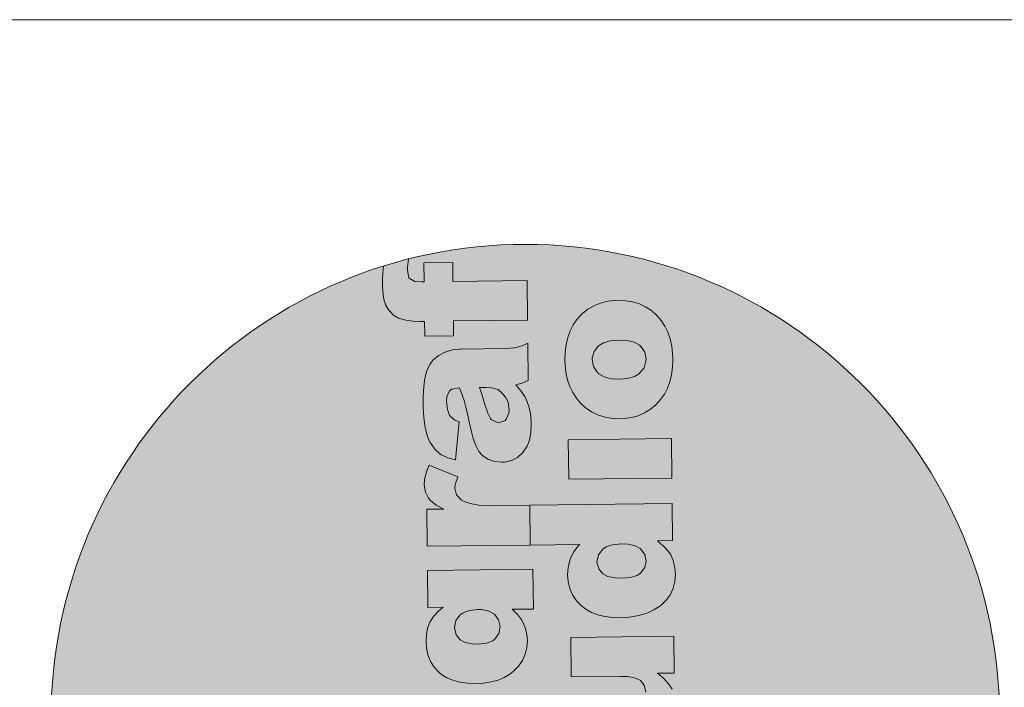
# Model space of a CAD drawing. Header units: millimetres. Extents: x -115268 to 140687, y -37779 to 24471.
# Tile 16 of 256: x -19152 to -17398, y -26716 to -25528. Entities that reach past the tile are written whole.
import ezdxf

# ---------------------------------------------------------------- set-up
doc = ezdxf.new("R2010")
doc.units = ezdxf.units.MM
doc.layers.get('0').update_dxf_attribs({"lineweight": 9})

msp = doc.modelspace()

# ---------------------------------------------------------------- hatches: boundary and pattern name
at = {"true_color": 0x000000}
h = msp.add_hatch(color=18, dxfattribs=at)
h.dxf.hatch_style = 1
h.paths.add_polyline_path([(-19096.47792, -26773.01652, 1), (-17406.27734, -26773.01652, 1)])
at = {"true_color": 0xffffff}
h = msp.add_hatch(color=7, dxfattribs=at)
h.dxf.hatch_style = 1
h.paths.add_polyline_path([(-18351.58541, -27372.84613), (-18353.45911, -27372.86895), (-18365.875, -27374.55341), (-18378.94526, -27378.46054), (-18379.45419, -27378.6371), (-18391.64373, -27384.91857), (-18400.74647, -27392.86606), (-18406.2763, -27400.42932), (-18411.75841, -27411.91031), (-18415.17574, -27425.06978), (-18416.5926, -27434.62728), (-18417.46733, -27446.73361), (-18417.98065, -27460.53915), (-18417.96429, -27475.8715), (-18417.65704, -27487.11163), (-18416.47529, -27500.21508), (-18414.62257, -27512.45855), (-18414.25285, -27514.83911), (-18410.68017, -27528.42453), (-18405.95247, -27538.92938), (-18405.25453, -27540.28377), (-18397.28422, -27551.26021), (-18388.32716, -27559.32849), (-18385.23621, -27561.33518), (-18374.10211, -27566.31043), (-18360.25716, -27570.06014), (-18354.09277, -27502.69223), (-18361.62698, -27499.54711), (-18370.80366, -27491.6467), (-18374.80281, -27480.79743), (-18376.3439, -27466.1651), (-18375.76835, -27457.46965), (-18371.29166, -27447.36379), (-18366.90025, -27444.2438), (-18353.20005, -27441.67394), (-18348.37531, -27454.58062), (-18344.65304, -27466.4606), (-18344.65096, -27466.63094), (-18342.51358, -27474.27118), (-18339.99403, -27485.314), (-18336.58131, -27499.75318), (-18332.78436, -27517.76527), (-18329.20338, -27532.03204), (-18324.2763, -27544.91951), (-18318.699, -27555.24365), (-18312.13287, -27562.82996), (-18302.68554, -27569.18865), (-18291.05081, -27573.30599), (-18277.57556, -27574.67514), (-18272.81029, -27574.27638), (-18260.74753, -27571.57405), (-18249.91446, -27565.82019), (-18240.31108, -27557.01479), (-18239.13532, -27555.63758), (-18233.11731, -27546.1944), (-18228.82547, -27534.89827), (-18226.25775, -27521.91951), (-18225.58654, -27507.08988), (-18225.82949, -27501.13018), (-18227.18572, -27487.68813), (-18229.89427, -27475.11435), (-18233.78066, -27463.74745), (-18236.92139, -27457.65268), (-18243.86554, -27447.00447), (-18253.19232, -27436.55564), (-18241.63849, -27434.02986), (-18230.80127, -27428.61667), (-18231.60407, -27362.6965), (-18239.05738, -27366.1945), (-18250.25602, -27369.90848), (-18256.20535, -27371.0031), (-18270.5053, -27371.8587)])
h.paths.add_polyline_path([(-18296.57208, -27441.6837), (-18285.28839, -27444.95351), (-18279.44717, -27448.97105), (-18270.97415, -27459.25993), (-18266.94439, -27468.41038), (-18265.08544, -27481.16486), (-18265.52177, -27487.30319), (-18270.1605, -27498.09247), (-18272.01138, -27499.98899), (-18283.54447, -27504.21812), (-18285.59058, -27504.07268), (-18296.73298, -27498.41608), (-18298.11641, -27496.72931), (-18303.17441, -27487.0803), (-18308.30501, -27471.46951), (-18309.73408, -27466.03534), (-18313.63499, -27453.47609), (-18317.70209, -27441.25958), (-18306.45989, -27441.12267)], flags=16)
h.paths.add_polyline_path([(-18291.10334, -27253.66452), (-18300.84821, -27258.42667), (-18315.47639, -27260.30843), (-18416.48585, -27261.53857), (-18415.62496, -27332.22816), (-18298.77422, -27330.8051), (-18290.94082, -27330.53934), (-18276.82365, -27328.6638), (-18264.42851, -27325.27597), (-18253.92781, -27320.2076), (-18245.4919, -27313.46076), (-18238.10082, -27304.85267), (-18232.78074, -27294.0551), (-18229.52338, -27281.74939), (-18228.50112, -27267.76729), (-18229.51254, -27254.66176), (-18232.22109, -27242.08798), (-18236.76984, -27231.10587), (-18243.55226, -27220.93078), (-18252.35766, -27211.3274), (-18263.20502, -27201.91925), (-18233.56649, -27201.5583), (-18234.36722, -27135.80847), (-18417.98982, -27138.04471), (-18417.13308, -27208.39362), (-18328.72851, -27207.31699), (-18315.43397, -27207.83653), (-18302.79589, -27210.40841), (-18293.88239, -27214.89962), (-18286.79488, -27223.33138), (-18283.92014, -27235.56241), (-18284.8488, -27243.23999)])
h.paths.add_polyline_path([(-18420.01447, -26971.79642), (-18419.54357, -27010.46277), (-18489.38148, -27011.31329), (-18452.41135, -27081.39276), (-18418.68475, -27080.98203), (-18418.36944, -27106.87315), (-18366.75752, -27106.2446), (-18367.07284, -27080.35347), (-18302.51536, -27079.56726), (-18294.33921, -27079.46769), (-18279.53239, -27078.26519), (-18267.4634, -27076.07387), (-18258.13017, -27073.06406), (-18255.92824, -27072.01508), (-18245.45659, -27064.562), (-18237.91385, -27054.4188), (-18237.5794, -27053.90364), (-18234.12265, -27043.98057), (-18232.06179, -27031.34871), (-18231.57129, -27015.66947), (-18232.02605, -27006.30512), (-18233.20366, -26993.54234), (-18235.06675, -26980.44718), (-18237.95601, -26967.0238), (-18286.43964, -26972.72511), (-18283.41531, -26983.2507), (-18281.52103, -26995.98198), (-18287.38952, -27006.63864), (-18289.08459, -27007.34073), (-18303.0335, -27009.04386), (-18367.93165, -27009.83422), (-18368.40255, -26971.16786)])
h.paths.add_polyline_path([(-18394.84476, -26758.3675), (-18397.03424, -26760.4385), (-18404.76599, -26769.05074), (-18411.46327, -26778.67256), (-18416.78542, -26789.29979), (-18420.73036, -26801.10279), (-18423.64291, -26813.74502), (-18425.35065, -26827.39475), (-18425.68326, -26842.0499), (-18425.4175, -26849.88329), (-18424.05712, -26863.66602), (-18421.17615, -26876.40805), (-18417.28354, -26888.28596), (-18412.03861, -26899.29559), (-18405.44344, -26909.26661), (-18396.86703, -26919.12191), (-18387.50649, -26927.27686), (-18377.20333, -26933.96585), (-18366.06509, -26939.28177), (-18354.09383, -26943.0543), (-18341.46197, -26945.11516), (-18327.99503, -26945.80296), (-18320.1637, -26945.36687), (-18307.40922, -26943.50792), (-18295.35268, -26940.29458), (-18284.16856, -26935.38825), (-18273.68654, -26928.78685), (-18264.07279, -26920.83314), (-18255.32939, -26911.35677), (-18248.80037, -26901.90737), (-18243.13755, -26891.27598), (-18239.0202, -26879.64125), (-18235.93524, -26867.16728), (-18234.22335, -26853.85822), (-18233.71625, -26839.54167), (-18234.17102, -26830.17732), (-18235.70174, -26816.39667), (-18238.41444, -26803.48222), (-18242.47739, -26791.60639), (-18247.72024, -26780.7671), (-18254.14301, -26770.96434), (-18261.91809, -26762.02986), (-18262.43532, -26761.52508), (-18271.90547, -26753.29269), (-18282.2107, -26746.43336), (-18293.34687, -26741.28778), (-18305.14572, -26737.68351), (-18317.94999, -26735.45439), (-18331.58519, -26734.93899), (-18337.03596, -26735.00538), (-18350.30352, -26736.70021), (-18362.70281, -26739.74736), (-18374.23175, -26744.31717), (-18384.88826, -26750.57997)])
h.paths.add_polyline_path([(-18374.95437, -26852.84632), (-18377.32018, -26840.43874), (-18377.35337, -26837.71336), (-18374.08978, -26825.91866), (-18366.03395, -26815.93958), (-18357.24284, -26810.38094), (-18345.36079, -26806.829), (-18330.00701, -26805.58209), (-18314.52783, -26806.62387), (-18302.39453, -26809.71297), (-18293.3024, -26814.88346), (-18290.72039, -26817.06671), (-18283.78039, -26827.37425), (-18281.41458, -26839.78184), (-18281.37517, -26843.01823), (-18284.80702, -26854.98534), (-18292.86493, -26864.79409), (-18301.99463, -26870.5272), (-18314.0491, -26873.91088), (-18329.02418, -26875.28579), (-18343.68763, -26874.27183), (-18355.82092, -26871.18273), (-18365.25788, -26865.67572), (-18368.01438, -26863.15387)], flags=16)
h.paths.add_polyline_path([(-18425.65693, -26508.48151), (-18424.85412, -26574.40168), (-18397.77064, -26574.07185), (-18406.03415, -26580.98695), (-18414.94788, -26590.4654), (-18421.47276, -26600.25547), (-18424.94195, -26609.15653), (-18427.51797, -26621.45393), (-18428.1954, -26635.77256), (-18427.55578, -26646.32719), (-18424.84722, -26658.90097), (-18420.27742, -26670.4299), (-18413.68017, -26680.57126), (-18405.04926, -26689.83604), (-18400.74728, -26693.36124), (-18391.3041, -26699.37925), (-18380.34449, -26704.01591), (-18368.03879, -26707.27328), (-18354.38491, -26709.32169), (-18339.55735, -26709.82256), (-18325.7684, -26708.97319), (-18312.33465, -26706.93561), (-18300.10984, -26703.54986), (-18289.09191, -26698.98627), (-18279.28501, -26692.90418), (-18272.70413, -26687.71319), (-18263.61591, -26678.57334), (-18256.58417, -26668.43637), (-18251.60477, -26657.64295), (-18248.68393, -26645.68206), (-18247.81542, -26633.06473), (-18248.79779, -26622.34391), (-18251.84494, -26609.94462), (-18256.9299, -26598.08123), (-18257.62577, -26596.89717), (-18264.7278, -26587.27305), (-18275.0683, -26577.51801), (-18236.91296, -26577.05334), (-18237.77592, -26506.19341)])
h.paths.add_polyline_path([(-18374.85914, -26622.85697), (-18377.64319, -26610.09804), (-18374.99582, -26597.64511), (-18367.28274, -26587.49984), (-18362.04795, -26583.68814), (-18350.85554, -26579.46315), (-18336.56595, -26577.75587), (-18329.067, -26578.00527), (-18316.25651, -26580.74541), (-18306.64922, -26586.25034), (-18299.0341, -26596.03857), (-18296.3297, -26608.27167), (-18298.56297, -26620.73527), (-18305.59678, -26630.7019), (-18309.48133, -26633.475), (-18320.50133, -26637.86825), (-18334.96125, -26639.5776), (-18345.52833, -26639.19521), (-18358.33675, -26636.62541), (-18367.59507, -26631.79767)], flags=16)
h.paths.add_polyline_path([(-18304.91148, -26393.20945), (-18318.88321, -26393.03888), (-18334.05767, -26392.03115), (-18346.85986, -26389.97236), (-18357.2898, -26386.86251), (-18365.34332, -26383.04227), (-18365.5178, -26382.70368), (-18373.97423, -26373.7775), (-18377.01723, -26361.71888), (-18376.24023, -26355.5764), (-18371.97744, -26341.89555), (-18422.49219, -26320.70446), (-18426.96888, -26330.81031), (-18430.56485, -26343.29051), (-18431.61614, -26354.8879), (-18431.60577, -26355.73958), (-18429.57234, -26368.83266), (-18424.15915, -26379.66988), (-18420.01299, -26384.38951), (-18410.21047, -26391.93641), (-18396.83503, -26399.09906), (-18426.98457, -26399.46624), (-18426.18176, -26465.38641), (-18242.55916, -26463.15017), (-18243.42005, -26392.46058)])
h.paths.add_polyline_path([(-18366.91341, -26114.23075), (-18368.78711, -26114.25357), (-18381.20507, -26115.76769), (-18394.27533, -26119.67483), (-18394.78427, -26119.85138), (-18406.97381, -26126.13285), (-18416.07654, -26134.08035), (-18421.6043, -26141.81394), (-18427.08848, -26153.12459), (-18430.50581, -26166.28406), (-18431.92267, -26175.84156), (-18432.79533, -26188.11823), (-18433.31072, -26201.75344), (-18433.29436, -26217.08578), (-18432.98711, -26228.32591), (-18431.80536, -26241.42936), (-18429.95264, -26253.67283), (-18429.58085, -26256.22373), (-18426.00817, -26269.80915), (-18421.28047, -26280.314), (-18420.5846, -26281.49805), (-18412.61429, -26292.47449), (-18403.65516, -26300.7131), (-18400.56628, -26302.54946), (-18389.43011, -26307.69505), (-18375.58723, -26311.27442), (-18369.42076, -26244.07684), (-18376.95705, -26240.76139), (-18386.13041, -26233.03997), (-18390.13288, -26222.01171), (-18391.6719, -26207.54972), (-18391.09842, -26198.68393), (-18386.62173, -26188.57807), (-18382.23033, -26185.45808), (-18368.46978, -26183.04965), (-18363.70538, -26195.7949), (-18359.98104, -26207.84522), (-18359.97896, -26208.01556), (-18357.84365, -26215.48546), (-18355.3241, -26226.52828), (-18351.90931, -26241.1378), (-18348.11443, -26258.97955), (-18344.53345, -26273.24632), (-18339.60638, -26286.1338), (-18334.02907, -26296.45793), (-18327.46294, -26304.04424), (-18318.01561, -26310.40293), (-18306.3788, -26314.69061), (-18292.90564, -26315.88942), (-18288.13829, -26315.661), (-18276.0776, -26312.78834), (-18265.24453, -26307.03447), (-18255.64115, -26298.22907), (-18254.4654, -26296.85186), (-18248.44738, -26287.40868), (-18244.15347, -26276.28288), (-18241.58782, -26263.13379), (-18240.91662, -26248.30416), (-18241.15956, -26242.34446), (-18242.51579, -26228.90241), (-18245.22227, -26216.49897), (-18249.10866, -26205.13207), (-18252.25147, -26198.86697), (-18259.19354, -26188.38909), (-18268.52239, -26177.76992), (-18256.96856, -26175.24415), (-18246.12927, -26170.00129), (-18246.93415, -26103.91078), (-18254.38746, -26107.40879), (-18265.58609, -26111.12276), (-18271.53542, -26112.21739), (-18285.8333, -26113.24332)])
h.paths.add_polyline_path([(-18333.03009, -26182.6442), (-18321.78789, -26182.50729), (-18311.90008, -26183.06832), (-18300.61639, -26186.33813), (-18294.77724, -26190.18534), (-18286.30422, -26200.47421), (-18282.27446, -26209.62466), (-18280.41552, -26222.37914), (-18280.84977, -26228.68781), (-18285.49058, -26239.30675), (-18287.34146, -26241.20327), (-18298.87454, -26245.4324), (-18300.92065, -26245.28696), (-18312.06305, -26239.63036), (-18313.44441, -26238.11393), (-18318.50448, -26228.29458), (-18323.63508, -26212.68379), (-18325.06416, -26207.24962), (-18328.96506, -26194.69037)], flags=16)
h.paths.add_polyline_path([(-18432.32624, -25960.85011), (-18431.91757, -25994.40637), (-18436.34632, -25994.46031), (-18448.1099, -25993.75176), (-18458.81191, -25987.75691), (-18461.63262, -25974.49522), (-18461.3687, -25968.18863), (-18459.83752, -25954.02996, 0.0136846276), (-18504.33026, -25966.66085), (-18505.36343, -25978.77575), (-18505.90164, -25990.53726), (-18506.11992, -26000.59125), (-18505.46578, -26012.33824), (-18503.60268, -26025.43339), (-18500.41216, -26035.61623), (-18494.84315, -26045.25902), (-18486.3888, -26054.01487), (-18477.29459, -26059.35569), (-18464.13305, -26062.94336), (-18451.84809, -26064.49736), (-18439.40524, -26065.02727), (-18431.05876, -26064.92562), (-18430.73722, -26091.32776), (-18379.1253, -26090.69921), (-18379.44684, -26064.29707), (-18247.43616, -26062.68938), (-18248.29498, -25992.17013), (-18380.30566, -25993.77782), (-18380.71432, -25960.22155)])
h.paths.add_polyline_path([(-18159.88119, -26061.79346), (-18166.40814, -26071.4132), (-18171.73029, -26082.04044), (-18175.84764, -26093.67517), (-18178.76019, -26106.3174), (-18180.2976, -26119.96505), (-18180.80054, -26134.62228), (-18180.53478, -26142.45568), (-18179.00406, -26156.23633), (-18176.29136, -26169.15077), (-18172.22841, -26181.02661), (-18166.98556, -26191.8659), (-18160.39038, -26201.83692), (-18151.88204, -26211.79774), (-18142.45344, -26219.84717), (-18132.1482, -26226.70649), (-18121.00996, -26232.02242), (-18109.21111, -26235.62668), (-18096.40684, -26237.85581), (-18082.94197, -26238.37327), (-18075.10857, -26238.10751), (-18062.35409, -26236.24857), (-18050.29962, -26232.86489), (-18039.11551, -26227.95856), (-18028.63141, -26221.5275), (-18019.18799, -26213.57586), (-18010.44667, -26203.92915), (-18003.74731, -26194.47767), (-17998.25483, -26183.84836), (-17993.96507, -26172.38189), (-17990.88011, -26159.90792), (-17989.17029, -26146.42853), (-17988.83353, -26132.11405), (-17989.11589, -26122.91796), (-17990.64661, -26109.13731), (-17993.52965, -26096.22494), (-17997.5926, -26084.34911), (-18002.66511, -26073.50774), (-18009.26029, -26063.53672), (-18016.86296, -26054.77051), (-18017.38019, -26054.26572), (-18026.85241, -26045.863), (-18037.15557, -26039.17401), (-18048.29174, -26034.02842), (-18060.263, -26030.25589), (-18073.06519, -26028.1971), (-18086.53214, -26027.5093), (-18091.98083, -26027.74602), (-18105.25047, -26029.27052), (-18117.64976, -26032.31767), (-18129.17662, -26037.05781), (-18139.83313, -26043.32061), (-18149.7917, -26050.9378), (-18152.14944, -26053.18122)])
h.paths.add_polyline_path([(-18132.43746, -26133.01112), (-18132.29824, -26130.454), (-18129.03672, -26118.48897), (-18120.98089, -26108.50988), (-18112.35805, -26103.12366), (-18100.30565, -26099.56965), (-18085.08032, -26098.15782), (-18069.47477, -26099.19418), (-18057.34148, -26102.28328), (-18048.24934, -26107.45376), (-18045.66525, -26109.80736), (-18038.72733, -26119.94456), (-18036.36153, -26132.35215), (-18036.49038, -26135.76095), (-18039.75397, -26147.55565), (-18047.81187, -26157.36439), (-18047.80979, -26157.53473), (-18057.11191, -26163.09959), (-18069.16431, -26166.6536), (-18083.97112, -26167.85609), (-18098.6325, -26167.01248), (-18110.76787, -26163.75303), (-18120.20482, -26158.24603), (-18123.13166, -26155.72625), (-18129.90132, -26145.41663)], flags=16)
h.paths.add_polyline_path([(-18174.82242, -26275.77926), (-18173.96568, -26346.12818), (-17990.34308, -26343.89194), (-17991.19983, -26273.54302)])
h.paths.add_polyline_path([(-18243.42005, -26392.46058), (-18242.55916, -26463.15017), (-18154.32493, -26462.07561), (-18157.01712, -26464.83419), (-18165.07087, -26474.98361), (-18170.89573, -26486.29841), (-18172.3769, -26490.57549), (-18175.29359, -26502.87705), (-18176.15173, -26516.34607), (-18175.15069, -26528.59991), (-18172.10561, -26540.82887), (-18167.19928, -26552.01298), (-18160.25929, -26562.32052), (-18151.2877, -26571.58115), (-18143.54996, -26577.44957), (-18133.42958, -26583.11862), (-18122.30379, -26587.41253), (-18109.82982, -26590.49748), (-18096.00975, -26592.20315), (-18081.01186, -26592.70195), (-18071.30683, -26592.24303), (-18057.86893, -26590.54613), (-18045.29723, -26587.66724), (-18033.4214, -26583.60429), (-18022.24143, -26578.35729), (-18011.92766, -26571.9283), (-18008.72032, -26569.50418), (-17999.79621, -26560.87741), (-17992.76033, -26551.08111), (-17987.783, -26540.11735), (-17985.03664, -26527.81787), (-17984.1785, -26514.34885), (-17984.80568, -26504.81624), (-17987.51423, -26492.24246), (-17992.42679, -26480.54734), (-17996.24472, -26474.80154), (-18004.70529, -26465.53469), (-18016.06989, -26455.62176), (-17988.9864, -26455.29192), (-17989.78921, -26389.37175)])
h.paths.add_polyline_path([(-18095.88503, -26462.55644), (-18081.2527, -26461.01535), (-18068.4671, -26461.71144), (-18055.99728, -26464.45573), (-18046.59617, -26469.7015), (-18038.60454, -26479.74682), (-18035.90013, -26491.97992), (-18038.31827, -26503.25324), (-18046.20376, -26513.23025), (-18052.45849, -26517.22474), (-18063.9978, -26520.94286), (-18078.97288, -26522.31777), (-18091.58607, -26521.78993), (-18104.22622, -26519.04772), (-18113.31213, -26514.38825), (-18120.74239, -26505.79029), (-18123.91272, -26493.39613), (-18121.04734, -26480.75085), (-18113.50459, -26470.60765), (-18107.42227, -26466.4449)], flags=16)
h.paths.add_polyline_path([(-18170.53664, -26627.69419), (-18169.6799, -26698.0431), (-18081.44566, -26696.96855), (-18067.98079, -26697.48601), (-18055.34479, -26699.88755), (-18046.43129, -26704.37876), (-18039.51411, -26712.8126), (-18036.63937, -26725.04363), (-18037.39563, -26732.88947), (-18043.57361, -26743.18641), (-18043.74394, -26743.18848), (-18053.39503, -26748.07614), (-18068.02529, -26749.78757), (-18169.03475, -26751.01771), (-18168.17386, -26821.7073), (-18051.32312, -26820.28424), (-18043.66005, -26820.02056), (-18029.37254, -26818.14294), (-18017.14774, -26814.75719), (-18006.64704, -26809.68882), (-17998.03872, -26803.11024), (-17990.82005, -26794.33389), (-17985.32964, -26783.53424), (-17982.07227, -26771.22853), (-17981.21828, -26757.41884), (-17982.06144, -26744.1409), (-17984.94033, -26731.5692), (-17989.3315, -26720.71954), (-17989.68047, -26720.04234), (-17996.27149, -26710.41199), (-18004.90448, -26700.97688), (-18015.92425, -26691.40047), (-17986.11539, -26691.03745), (-17986.91404, -26625.45795)])
h.paths.add_polyline_path([(-18115.86102, -26892.6221), (-18116.33191, -26853.95574), (-18167.7735, -26854.58222), (-18167.3026, -26893.24858), (-18237.31084, -26894.10117), (-18200.17038, -26964.17857), (-18166.44378, -26963.76783), (-18166.12847, -26989.65896), (-18114.68689, -26989.03248), (-18115.0022, -26963.14135), (-18050.27438, -26962.35307), (-18042.26857, -26962.25557), (-18027.29142, -26961.051), (-18015.22243, -26958.85968), (-18005.8892, -26955.84986), (-18003.68727, -26954.80088), (-17993.21562, -26947.3478), (-17985.707, -26937.2505), (-17982.04994, -26926.93879), (-17979.99115, -26914.13659), (-17979.50065, -26898.45735), (-17979.78508, -26889.09092), (-17980.96268, -26876.32814), (-17982.99404, -26863.4054), (-17985.71504, -26849.80961), (-18034.36901, -26855.51298), (-18031.17434, -26866.0365), (-18029.31605, -26878.5259), (-18035.31889, -26889.42652), (-18037.01395, -26890.12861), (-18050.79253, -26891.82966)])
h.paths.add_polyline_path([(-18070.53289, -27019.50057), (-18076.26625, -27024.34051), (-18084.32622, -27033.97892), (-18090.48346, -27045.97922), (-18090.81168, -27047.00539), (-18093.93191, -27056.58364), (-18096.68449, -27068.37212), (-18098.8991, -27082.36874), (-18100.91847, -27098.40732), (-18101.68718, -27105.23115), (-18104.06589, -27119.74086), (-18106.86041, -27129.04354), (-18116.82061, -27135.56946), (-18127.27751, -27130.24524), (-18129.36718, -27126.52273), (-18131.74751, -27112.92279), (-18131.00163, -27104.22526), (-18126.37119, -27092.75464), (-18124.6948, -27090.51953), (-18113.52935, -27084.08017), (-18120.81531, -27017.38714), (-18128.61137, -27020.71896), (-18140.11542, -27027.3328), (-18149.2223, -27034.93962), (-18152.41721, -27038.38576), (-18159.44272, -27049.03374), (-18164.40345, -27061.36019), (-18166.1921, -27068.3668), (-18167.92681, -27079.80216), (-18168.7808, -27093.61185), (-18168.92233, -27109.96829), (-18168.41985, -27123.25038), (-18167.05946, -27137.0331), (-18164.86814, -27149.10209), (-18161.84588, -27159.45734), (-18157.64164, -27168.94639), (-18150.52716, -27179.59253), (-18141.90455, -27188.17596), (-18135.20542, -27192.69414), (-18123.56861, -27196.98183), (-18110.43404, -27198.35512), (-18104.30608, -27197.93977), (-18092.0792, -27194.72436), (-18081.0841, -27188.28707), (-18077.20785, -27184.83263), (-18068.63686, -27175.188), (-18062.812, -27163.8732), (-18060.19034, -27155.32319), (-18057.43154, -27144.04572), (-18054.708, -27129.87254), (-18051.67697, -27112.96982), (-18050.40556, -27105.45843), (-18047.5179, -27090.77216), (-18044.89002, -27082.73316), (-18043.38811, -27080.15945), (-18032.88624, -27074.3931), (-18021.91951, -27080.40908), (-18017.55945, -27088.7037), (-18015.51979, -27102.30779), (-18016.25323, -27112.02733), (-18020.71748, -27123.15521), (-18026.26805, -27129.0151), (-18038.28517, -27135.46483), (-18030.96187, -27205.22391), (-18018.91363, -27201.32922), (-18007.74404, -27195.23054), (-17998.30062, -27187.2789), (-17990.41513, -27177.30189), (-17987.08101, -27171.29863), (-17983.28152, -27161.54174), (-17980.35237, -27150.2622), (-17978.29773, -27137.11934), (-17977.11759, -27122.11314), (-17976.97814, -27105.58637), (-17977.06112, -27098.77291), (-17978.0912, -27084.13436), (-17979.95429, -27071.0392), (-17982.82281, -27059.31918), (-17986.35193, -27049.31083), (-17986.7009, -27048.63363), (-17993.49338, -27036.45031), (-18001.44917, -27026.66623), (-18010.90894, -27019.28552), (-18017.42529, -27015.78729), (-18029.57311, -27011.50583), (-18041.85599, -27010.12216), (-18046.7916, -27010.52299), (-18059.19296, -27013.39981)])

# ---------------------------------------------------------------- linework, layer by layer
msp.add_line((-20154.10135, -25527.93614), (-16363.57854, -25527.93614))
at = {"color": 7, "lineweight": 0}
for p, q in [((-18461.3687, -25968.18863), (-18459.83752, -25954.02996)), ((-18380.71432, -25960.22155), (-18432.32624, -25960.85011)), ((-18432.32624, -25960.85011), (-18431.91757, -25994.40637)), ((-18380.30566, -25993.77782), (-18380.71432, -25960.22155)), ((-18505.36343, -25978.77575), (-18505.90164, -25990.53726)), ((-18504.33026, -25966.66085), (-18505.36343, -25978.77575)), ((-18461.63262, -25974.49522), (-18461.3687, -25968.18863)), ((-18458.92199, -25987.23933), (-18461.63262, -25974.49522)), ((-18505.90164, -25990.53726), (-18506.11992, -26000.59125)), ((-18458.23028, -25988.08271), (-18458.92199, -25987.23933)), ((-18448.1099, -25993.75176), (-18458.23028, -25988.08271)), ((-18436.34632, -25994.46031), (-18448.1099, -25993.75176)), ((-18431.91757, -25994.40637), (-18436.34632, -25994.46031)), ((-18248.29498, -25992.17013), (-18380.30566, -25993.77782)), ((-18247.43616, -26062.68938), (-18248.29498, -25992.17013)), ((-18506.11992, -26000.59125), (-18505.46578, -26012.33824)), ((-18505.46578, -26012.33824), (-18503.60268, -26025.43339)), ((-18503.60268, -26025.43339), (-18500.41216, -26035.61623)), ((-18105.25047, -26029.27052), (-18117.64976, -26032.31767)), ((-18091.98083, -26027.74602), (-18105.25047, -26029.27052)), ((-18086.53214, -26027.5093), (-18091.98083, -26027.74602)), ((-18073.06519, -26028.1971), (-18086.53214, -26027.5093)), ((-18060.263, -26030.25589), (-18073.06519, -26028.1971)), ((-18048.29174, -26034.02842), (-18060.263, -26030.25589)), ((-18500.41216, -26035.61623), (-18494.84315, -26045.25902)), ((-18494.84315, -26045.25902), (-18486.3888, -26054.01487)), ((-18139.83313, -26043.32061), (-18149.7917, -26050.9378)), ((-18129.17662, -26037.05781), (-18139.83313, -26043.32061)), ((-18117.64976, -26032.31767), (-18129.17662, -26037.05781)), ((-18037.15557, -26039.17401), (-18048.29174, -26034.02842)), ((-18026.85241, -26045.863), (-18037.15557, -26039.17401)), ((-18017.38019, -26054.26572), (-18026.85241, -26045.863)), ((-18486.3888, -26054.01487), (-18477.29459, -26059.35569)), ((-18477.29459, -26059.35569), (-18464.13305, -26062.94336)), ((-18464.13305, -26062.94336), (-18451.84809, -26064.49736)), ((-18451.84809, -26064.49736), (-18439.40524, -26065.02727)), ((-18439.40524, -26065.02727), (-18431.05876, -26064.92562)), ((-18431.05876, -26064.92562), (-18430.73722, -26091.32776)), ((-18379.44684, -26064.29707), (-18247.43616, -26062.68938)), ((-18379.1253, -26090.69921), (-18379.44684, -26064.29707)), ((-18159.88119, -26061.79346), (-18166.40814, -26071.4132)), ((-18152.14944, -26053.18122), (-18159.88119, -26061.79346)), ((-18149.7917, -26050.9378), (-18152.14944, -26053.18122)), ((-18016.86296, -26054.77051), (-18017.38019, -26054.26572)), ((-18009.26029, -26063.53672), (-18016.86296, -26054.77051)), ((-18002.66511, -26073.50774), (-18009.26029, -26063.53672)), ((-18171.73029, -26082.04044), (-18175.84764, -26093.67517)), ((-18166.40814, -26071.4132), (-18171.73029, -26082.04044)), ((-17997.5926, -26084.34911), (-18002.66511, -26073.50774)), ((-17993.52965, -26096.22494), (-17997.5926, -26084.34911)), ((-18430.73722, -26091.32776), (-18379.1253, -26090.69921)), ((-18175.84764, -26093.67517), (-18178.76019, -26106.3174)), ((-18112.35805, -26103.12366), (-18100.30565, -26099.56965)), ((-18100.30565, -26099.56965), (-18085.50091, -26098.19682)), ((-18085.50091, -26098.19682), (-18084.64923, -26098.18645)), ((-18084.64923, -26098.18645), (-18069.47477, -26099.19418)), ((-18069.47477, -26099.19418), (-18057.34148, -26102.28328)), ((-18057.34148, -26102.28328), (-18048.24934, -26107.45376)), ((-17990.64661, -26109.13731), (-17993.52965, -26096.22494)), ((-18394.78427, -26119.85138), (-18406.97381, -26126.13285)), ((-18394.27533, -26119.67483), (-18394.78427, -26119.85138)), ((-18381.20507, -26115.76769), (-18394.27533, -26119.67483)), ((-18368.78711, -26114.25357), (-18381.20507, -26115.76769)), ((-18366.91341, -26114.23075), (-18368.78711, -26114.25357)), ((-18285.8333, -26113.24332), (-18366.91341, -26114.23075)), ((-18271.53542, -26112.21739), (-18285.8333, -26113.24332)), ((-18265.58609, -26111.12276), (-18271.53542, -26112.21739)), ((-18254.38746, -26107.40879), (-18265.58609, -26111.12276)), ((-18246.93415, -26103.91078), (-18254.38746, -26107.40879)), ((-18246.12927, -26170.00129), (-18246.93415, -26103.91078)), ((-18178.76019, -26106.3174), (-18180.2976, -26119.96505)), ((-18132.29824, -26130.454), (-18129.03672, -26118.48897)), ((-18129.03672, -26118.48897), (-18120.98089, -26108.50988)), ((-18120.98089, -26108.50988), (-18112.35805, -26103.12366)), ((-18048.24934, -26107.45376), (-18045.66525, -26109.80736)), ((-18045.66525, -26109.80736), (-18038.72733, -26119.94456)), ((-17989.11589, -26122.91796), (-17990.64661, -26109.13731)), ((-18416.07654, -26134.08035), (-18421.6043, -26141.81394)), ((-18406.97381, -26126.13285), (-18416.07654, -26134.08035)), ((-18180.2976, -26119.96505), (-18180.80054, -26134.62228)), ((-18180.80054, -26134.62228), (-18180.53478, -26142.45568)), ((-18132.43746, -26133.01112), (-18132.29824, -26130.454)), ((-18129.90132, -26145.41663), (-18132.43746, -26133.01112)), ((-18036.49038, -26135.76095), (-18039.75397, -26147.55565)), ((-18038.72733, -26119.94456), (-18036.36153, -26132.35215)), ((-18036.36153, -26132.35215), (-18036.49038, -26135.76095)), ((-17989.17029, -26146.42853), (-17988.83353, -26132.11405)), ((-17988.83353, -26132.11405), (-17989.11589, -26122.91796)), ((-18427.08848, -26153.12459), (-18430.50581, -26166.28406)), ((-18421.6043, -26141.81394), (-18427.08848, -26153.12459)), ((-18180.53478, -26142.45568), (-18179.00406, -26156.23633)), ((-18123.13166, -26155.72625), (-18129.90132, -26145.41663)), ((-18039.75397, -26147.55565), (-18047.81187, -26157.36439)), ((-17990.88011, -26159.90792), (-17989.17029, -26146.42853)), ((-18430.50581, -26166.28406), (-18431.92267, -26175.84156)), ((-18256.96856, -26175.24415), (-18246.12927, -26170.00129)), ((-18179.00406, -26156.23633), (-18176.29136, -26169.15077)), ((-18176.29136, -26169.15077), (-18172.22841, -26181.02661)), ((-18120.20482, -26158.24603), (-18123.13166, -26155.72625)), ((-18110.76787, -26163.75303), (-18120.20482, -26158.24603)), ((-18098.6325, -26167.01248), (-18110.76787, -26163.75303)), ((-18083.97112, -26167.85609), (-18098.6325, -26167.01248)), ((-18069.16431, -26166.6536), (-18083.97112, -26167.85609)), ((-18057.11191, -26163.09959), (-18069.16431, -26166.6536)), ((-18047.80979, -26157.53473), (-18057.11191, -26163.09959)), ((-18047.81187, -26157.36439), (-18047.80979, -26157.53473)), ((-17998.25483, -26183.84836), (-17993.96507, -26172.38189)), ((-17993.96507, -26172.38189), (-17990.88011, -26159.90792)), ((-18432.79533, -26188.11823), (-18433.31072, -26201.75344)), ((-18431.92267, -26175.84156), (-18432.79533, -26188.11823)), ((-18391.09842, -26198.68393), (-18386.62173, -26188.57807)), ((-18386.62173, -26188.57807), (-18382.23033, -26185.45808)), ((-18382.23033, -26185.45808), (-18368.63038, -26183.07776)), ((-18368.63038, -26183.07776), (-18368.46005, -26183.07568)), ((-18368.46005, -26183.07568), (-18363.70538, -26195.7949)), ((-18333.03009, -26182.6442), (-18321.78789, -26182.50729)), ((-18328.96506, -26194.69037), (-18333.03009, -26182.6442)), ((-18321.78789, -26182.50729), (-18311.90008, -26183.06832)), ((-18311.90008, -26183.06832), (-18300.61639, -26186.33813)), ((-18300.61639, -26186.33813), (-18294.77724, -26190.18534)), ((-18268.52239, -26177.76992), (-18256.96856, -26175.24415)), ((-18259.19354, -26188.38909), (-18268.52239, -26177.76992)), ((-18252.25147, -26198.86697), (-18259.19354, -26188.38909)), ((-18172.22841, -26181.02661), (-18166.98556, -26191.8659)), ((-18003.74731, -26194.47767), (-17998.25483, -26183.84836)), ((-18433.31072, -26201.75344), (-18433.29436, -26217.08578)), ((-18391.6719, -26207.54972), (-18391.09842, -26198.68393)), ((-18390.13288, -26222.01171), (-18391.6719, -26207.54972)), ((-18363.70538, -26195.7949), (-18359.98104, -26207.84522)), ((-18325.06416, -26207.24962), (-18328.96506, -26194.69037)), ((-18323.63508, -26212.68379), (-18325.06416, -26207.24962)), ((-18294.77724, -26190.18534), (-18286.30422, -26200.47421)), ((-18286.30422, -26200.47421), (-18282.27446, -26209.62466)), ((-18249.10866, -26205.13207), (-18252.25147, -26198.86697)), ((-18245.22227, -26216.49897), (-18249.10866, -26205.13207)), ((-18166.98556, -26191.8659), (-18160.39038, -26201.83692)), ((-18160.39038, -26201.83692), (-18152.61323, -26210.94173)), ((-18019.18799, -26213.57586), (-18010.44667, -26203.92915)), ((-18010.44667, -26203.92915), (-18003.74731, -26194.47767)), ((-18433.29436, -26217.08578), (-18432.98711, -26228.32591)), ((-18386.25479, -26232.69727), (-18390.13288, -26222.01171)), ((-18359.98104, -26207.84522), (-18359.97896, -26208.01556)), ((-18359.97896, -26208.01556), (-18357.84365, -26215.48546)), ((-18357.84365, -26215.48546), (-18355.3241, -26226.52828)), ((-18318.50448, -26228.29458), (-18323.63508, -26212.68379)), ((-18282.27446, -26209.62466), (-18280.41552, -26222.37914)), ((-18280.41552, -26222.37914), (-18280.84977, -26228.68781)), ((-18242.51579, -26228.90241), (-18245.22227, -26216.49897)), ((-18152.61323, -26210.94173), (-18152.09392, -26211.61685)), ((-18152.09392, -26211.61685), (-18142.45344, -26219.84717)), ((-18142.45344, -26219.84717), (-18132.1482, -26226.70649)), ((-18039.11551, -26227.95856), (-18028.63141, -26221.5275)), ((-18028.63141, -26221.5275), (-18019.18799, -26213.57586)), ((-18432.98711, -26228.32591), (-18431.80536, -26241.42936)), ((-18431.80536, -26241.42936), (-18429.95264, -26253.67283)), ((-18385.73548, -26233.37239), (-18386.25479, -26232.69727)), ((-18376.95705, -26240.76139), (-18385.73548, -26233.37239)), ((-18369.42076, -26244.07684), (-18376.95705, -26240.76139)), ((-18355.3241, -26226.52828), (-18351.90931, -26241.1378)), ((-18351.90931, -26241.1378), (-18348.11443, -26258.97955)), ((-18313.44441, -26238.11393), (-18318.50448, -26228.29458)), ((-18312.06305, -26239.63036), (-18313.44441, -26238.11393)), ((-18300.92065, -26245.28696), (-18312.06305, -26239.63036)), ((-18287.34146, -26241.20327), (-18298.87454, -26245.4324)), ((-18285.49058, -26239.30675), (-18287.34146, -26241.20327)), ((-18280.84977, -26228.68781), (-18285.49058, -26239.30675)), ((-18241.15956, -26242.34446), (-18242.51579, -26228.90241)), ((-18240.91662, -26248.30416), (-18241.15956, -26242.34446)), ((-18132.1482, -26226.70649), (-18121.00996, -26232.02242)), ((-18121.00996, -26232.02242), (-18109.21111, -26235.62668)), ((-18109.21111, -26235.62668), (-18096.40684, -26237.85581)), ((-18096.40684, -26237.85581), (-18082.94197, -26238.37327)), ((-18082.94197, -26238.37327), (-18075.10857, -26238.10751)), ((-18075.10857, -26238.10751), (-18062.35409, -26236.24857)), ((-18062.35409, -26236.24857), (-18050.29962, -26232.86489)), ((-18050.29962, -26232.86489), (-18039.11551, -26227.95856)), ((-18429.95264, -26253.67283), (-18429.58085, -26256.22373)), ((-18429.58085, -26256.22373), (-18426.00817, -26269.80915)), ((-18375.58723, -26311.27442), (-18369.42076, -26244.07684)), ((-18348.11443, -26258.97955), (-18344.53345, -26273.24632)), ((-18298.87454, -26245.4324), (-18300.92065, -26245.28696)), ((-18241.58782, -26263.13379), (-18240.91662, -26248.30416)), ((-18426.00817, -26269.80915), (-18421.28047, -26280.314)), ((-18344.53345, -26273.24632), (-18339.60638, -26286.1338)), ((-18248.44738, -26287.40868), (-18244.15347, -26276.28288)), ((-18244.15347, -26276.28288), (-18241.58782, -26263.13379)), ((-17991.19983, -26273.54302), (-18174.82242, -26275.77926)), ((-18174.82242, -26275.77926), (-18173.96568, -26346.12818)), ((-17990.34308, -26343.89194), (-17991.19983, -26273.54302)), ((-18421.28047, -26280.314), (-18420.5846, -26281.49805)), ((-18420.5846, -26281.49805), (-18412.61429, -26292.47449)), ((-18412.61429, -26292.47449), (-18403.65516, -26300.7131)), ((-18339.60638, -26286.1338), (-18334.02907, -26296.45793)), ((-18254.4654, -26296.85186), (-18248.44738, -26287.40868)), ((-18403.65516, -26300.7131), (-18400.56628, -26302.54946)), ((-18400.56628, -26302.54946), (-18389.43011, -26307.69505)), ((-18389.43011, -26307.69505), (-18375.58723, -26311.27442)), ((-18334.02907, -26296.45793), (-18327.46294, -26304.04424)), ((-18327.46294, -26304.04424), (-18318.01561, -26310.40293)), ((-18318.01561, -26310.40293), (-18306.3788, -26314.69061)), ((-18288.13829, -26315.661), (-18276.0776, -26312.78834)), ((-18276.0776, -26312.78834), (-18265.24453, -26307.03447)), ((-18265.24453, -26307.03447), (-18255.64115, -26298.22907)), ((-18255.64115, -26298.22907), (-18254.4654, -26296.85186)), ((-18422.49219, -26320.70446), (-18426.96888, -26330.81031)), ((-18371.97744, -26341.89555), (-18422.49219, -26320.70446)), ((-18306.3788, -26314.69061), (-18292.90564, -26315.88942)), ((-18292.90564, -26315.88942), (-18288.13829, -26315.661)), ((-18430.56485, -26343.29051), (-18431.61614, -26354.8879)), ((-18426.96888, -26330.81031), (-18430.56485, -26343.29051)), ((-18376.24023, -26355.5764), (-18371.97744, -26341.89555)), ((-18173.96568, -26346.12818), (-17990.34308, -26343.89194)), ((-18431.61614, -26354.8879), (-18431.60577, -26355.73958)), ((-18431.60577, -26355.73958), (-18429.57234, -26368.83266)), ((-18377.01723, -26361.71888), (-18376.24023, -26355.5764)), ((-18373.97423, -26373.7775), (-18377.01723, -26361.71888)), ((-18429.57234, -26368.83266), (-18424.15915, -26379.66988)), ((-18424.15915, -26379.66988), (-18420.01299, -26384.38951)), ((-18365.5178, -26382.70368), (-18373.97423, -26373.7775)), ((-18365.34332, -26383.04227), (-18365.5178, -26382.70368)), ((-18357.2898, -26386.86251), (-18365.34332, -26383.04227)), ((-18396.83503, -26399.09906), (-18426.98457, -26399.46624)), ((-18426.98457, -26399.46624), (-18426.18176, -26465.38641)), ((-18420.01299, -26384.38951), (-18410.21047, -26391.93641)), ((-18410.21047, -26391.93641), (-18396.83503, -26399.09906)), ((-18346.85986, -26389.97236), (-18357.2898, -26386.86251)), ((-18334.05767, -26392.03115), (-18346.85986, -26389.97236)), ((-18318.88321, -26393.03888), (-18334.05767, -26392.03115)), ((-18304.91148, -26393.20945), (-18318.88321, -26393.03888)), ((-18243.42005, -26392.46058), (-18304.91148, -26393.20945)), ((-17989.78921, -26389.37175), (-18243.42005, -26392.46058)), ((-18242.55916, -26463.15017), (-18243.42005, -26392.46058)), ((-18243.42005, -26392.46058), (-18242.55916, -26463.15017)), ((-17988.9864, -26455.29192), (-17989.78921, -26389.37175)), ((-18426.18176, -26465.38641), (-18242.55916, -26463.15017)), ((-18242.55916, -26463.15017), (-18154.32493, -26462.07561)), ((-18157.01712, -26464.83419), (-18165.07087, -26474.98361)), ((-18154.32493, -26462.07561), (-18157.01712, -26464.83419)), ((-18121.04734, -26480.75085), (-18113.50459, -26470.60765)), ((-18113.50459, -26470.60765), (-18107.42227, -26466.4449)), ((-18107.42227, -26466.4449), (-18095.88503, -26462.55644)), ((-18095.88503, -26462.55644), (-18081.2527, -26461.01535)), ((-18081.2527, -26461.01535), (-18068.4671, -26461.71144)), ((-18068.4671, -26461.71144), (-18055.99728, -26464.45573)), ((-18055.99728, -26464.45573), (-18046.73481, -26469.62414)), ((-18046.73481, -26469.62414), (-18046.38999, -26469.96066)), ((-18046.38999, -26469.96066), (-18038.60454, -26479.74682)), ((-18016.06989, -26455.62176), (-17988.9864, -26455.29192)), ((-18004.70529, -26465.53469), (-18016.06989, -26455.62176)), ((-17996.24472, -26474.80154), (-18004.70529, -26465.53469)), ((-18170.89573, -26486.29841), (-18172.3769, -26490.57549)), ((-18165.07087, -26474.98361), (-18170.89573, -26486.29841)), ((-18123.79577, -26492.87999), (-18121.04734, -26480.75085)), ((-18038.60454, -26479.74682), (-18035.90013, -26491.97992)), ((-17992.42679, -26480.54734), (-17996.24472, -26474.80154)), ((-17987.51423, -26492.24246), (-17992.42679, -26480.54734)), ((-18175.29359, -26502.87705), (-18176.15173, -26516.34607)), ((-18172.3769, -26490.57549), (-18175.29359, -26502.87705)), ((-18123.78332, -26493.90201), (-18123.79577, -26492.87999)), ((-18120.74239, -26505.79029), (-18123.78332, -26493.90201)), ((-18113.31213, -26514.38825), (-18120.74239, -26505.79029)), ((-18038.31827, -26503.25324), (-18046.20376, -26513.23025)), ((-18035.90013, -26491.97992), (-18038.31827, -26503.25324)), ((-17984.80568, -26504.81624), (-17987.51423, -26492.24246)), ((-17984.1785, -26514.34885), (-17984.80568, -26504.81624)), ((-18237.77592, -26506.19341), (-18425.65693, -26508.48151)), ((-18425.65693, -26508.48151), (-18424.85412, -26574.40168)), ((-18236.91296, -26577.05334), (-18237.77592, -26506.19341)), ((-18176.15173, -26516.34607), (-18175.15069, -26528.59991)), ((-18104.22622, -26519.04772), (-18113.31213, -26514.38825)), ((-18091.58607, -26521.78993), (-18104.22622, -26519.04772)), ((-18078.97288, -26522.31777), (-18091.58607, -26521.78993)), ((-18063.9978, -26520.94286), (-18078.97288, -26522.31777)), ((-18052.45849, -26517.22474), (-18063.9978, -26520.94286)), ((-18046.20376, -26513.23025), (-18052.45849, -26517.22474)), ((-17985.03664, -26527.81787), (-17984.1785, -26514.34885)), ((-18175.15069, -26528.59991), (-18172.10561, -26540.82887)), ((-18172.10561, -26540.82887), (-18167.19928, -26552.01298)), ((-17992.76033, -26551.08111), (-17987.783, -26540.11735)), ((-17987.783, -26540.11735), (-17985.03664, -26527.81787)), ((-18167.19928, -26552.01298), (-18160.25929, -26562.32052)), ((-17999.79621, -26560.87741), (-17992.76033, -26551.08111)), ((-18424.85412, -26574.40168), (-18397.77064, -26574.07185)), ((-18397.77064, -26574.07185), (-18406.03415, -26580.98695)), ((-18160.25929, -26562.32052), (-18151.2877, -26571.58115)), ((-18151.2877, -26571.58115), (-18143.54996, -26577.44957)), ((-18022.24143, -26578.35729), (-18011.92766, -26571.9283)), ((-18011.92766, -26571.9283), (-18008.72032, -26569.50418)), ((-18008.72032, -26569.50418), (-17999.79621, -26560.87741)), ((-18414.94788, -26590.4654), (-18421.47276, -26600.25547)), ((-18406.03415, -26580.98695), (-18414.94788, -26590.4654)), ((-18374.99582, -26597.64511), (-18367.28274, -26587.49984)), ((-18367.28274, -26587.49984), (-18362.04795, -26583.68814)), ((-18362.04795, -26583.68814), (-18350.85554, -26579.46315)), ((-18350.85554, -26579.46315), (-18336.56595, -26577.75587)), ((-18336.56595, -26577.75587), (-18329.067, -26578.00527)), ((-18329.067, -26578.00527), (-18316.25651, -26580.74541)), ((-18316.25651, -26580.74541), (-18306.64922, -26586.25034)), ((-18306.64922, -26586.25034), (-18299.0341, -26596.03857)), ((-18275.0683, -26577.51801), (-18236.91296, -26577.05334)), ((-18264.7278, -26587.27305), (-18275.0683, -26577.51801)), ((-18257.62577, -26596.89717), (-18264.7278, -26587.27305)), ((-18143.54996, -26577.44957), (-18133.42958, -26583.11862)), ((-18133.42958, -26583.11862), (-18122.30379, -26587.41253)), ((-18122.30379, -26587.41253), (-18109.82982, -26590.49748)), ((-18109.82982, -26590.49748), (-18096.00975, -26592.20315)), ((-18096.00975, -26592.20315), (-18081.01186, -26592.70195)), ((-18081.01186, -26592.70195), (-18071.30683, -26592.24303)), ((-18071.30683, -26592.24303), (-18057.86893, -26590.54613)), ((-18057.86893, -26590.54613), (-18045.29723, -26587.66724)), ((-18045.29723, -26587.66724), (-18033.4214, -26583.60429)), ((-18033.4214, -26583.60429), (-18022.24143, -26578.35729)), ((-18424.94195, -26609.15653), (-18427.51797, -26621.45393)), ((-18421.47276, -26600.25547), (-18424.94195, -26609.15653)), ((-18377.57392, -26609.77219), (-18374.99582, -26597.64511)), ((-18377.56562, -26610.45353), (-18377.57392, -26609.77219)), ((-18374.85914, -26622.85697), (-18377.56562, -26610.45353)), ((-18299.0341, -26596.03857), (-18296.3297, -26608.27167)), ((-18296.3297, -26608.27167), (-18298.56297, -26620.73527)), ((-18256.9299, -26598.08123), (-18257.62577, -26596.89717)), ((-18251.84494, -26609.94462), (-18256.9299, -26598.08123)), ((-18248.79779, -26622.34391), (-18251.84494, -26609.94462)), ((-18427.51797, -26621.45393), (-18428.1954, -26635.77256)), ((-18367.59507, -26631.79767), (-18374.85914, -26622.85697)), ((-18298.56297, -26620.73527), (-18305.59678, -26630.7019)), ((-18247.81542, -26633.06473), (-18248.79779, -26622.34391)), ((-17986.91404, -26625.45795), (-18170.53664, -26627.69419)), ((-18170.53664, -26627.69419), (-18169.6799, -26698.0431)), ((-17986.11539, -26691.03745), (-17986.91404, -26625.45795)), ((-18428.1954, -26635.77256), (-18427.55578, -26646.32719)), ((-18358.33675, -26636.62541), (-18367.59507, -26631.79767)), ((-18345.52833, -26639.19521), (-18358.33675, -26636.62541)), ((-18334.96125, -26639.5776), (-18345.52833, -26639.19521)), ((-18320.50133, -26637.86825), (-18334.96125, -26639.5776)), ((-18309.48133, -26633.475), (-18320.50133, -26637.86825)), ((-18305.59678, -26630.7019), (-18309.48133, -26633.475)), ((-18251.60477, -26657.64295), (-18248.68393, -26645.68206)), ((-18248.68393, -26645.68206), (-18247.81542, -26633.06473)), ((-18427.55578, -26646.32719), (-18424.84722, -26658.90097)), ((-18424.84722, -26658.90097), (-18420.27742, -26670.4299)), ((-18256.58417, -26668.43637), (-18251.60477, -26657.64295)), ((-18420.27742, -26670.4299), (-18413.68017, -26680.57126)), ((-18413.68017, -26680.57126), (-18405.04926, -26689.83604)), ((-18272.70413, -26687.71319), (-18263.61591, -26678.57334)), ((-18263.61591, -26678.57334), (-18256.58417, -26668.43637)), ((-18405.04926, -26689.83604), (-18400.74728, -26693.36124)), ((-18400.74728, -26693.36124), (-18391.3041, -26699.37925)), ((-18289.09191, -26698.98627), (-18279.28501, -26692.90418)), ((-18279.28501, -26692.90418), (-18272.70413, -26687.71319)), ((-18169.6799, -26698.0431), (-18081.44566, -26696.96855)), ((-18081.44566, -26696.96855), (-18067.98079, -26697.48601)), ((-18067.98079, -26697.48601), (-18055.34479, -26699.88755)), ((-18015.92425, -26691.40047), (-17986.11539, -26691.03745)), ((-18004.90448, -26700.97688), (-18015.92425, -26691.40047)), ((-18391.3041, -26699.37925), (-18380.34449, -26704.01591)), ((-18380.34449, -26704.01591), (-18368.03879, -26707.27328)), ((-18368.03879, -26707.27328), (-18354.38491, -26709.32169)), ((-18354.38491, -26709.32169), (-18339.55735, -26709.82256)), ((-18339.55735, -26709.82256), (-18325.7684, -26708.97319)), ((-18325.7684, -26708.97319), (-18312.33465, -26706.93561)), ((-18312.33465, -26706.93561), (-18300.10984, -26703.54986)), ((-18300.10984, -26703.54986), (-18289.09191, -26698.98627)), ((-18055.34479, -26699.88755), (-18046.43129, -26704.37876)), ((-18046.43129, -26704.37876), (-18039.51411, -26712.8126)), ((-18039.51411, -26712.8126), (-18036.63937, -26725.04363)), ((-17996.27149, -26710.41199), (-18004.90448, -26700.97688)), ((-17989.68047, -26720.04234), (-17996.27149, -26710.41199))]:
    msp.add_line(p, q, dxfattribs=at)
at = {"color": 7}
msp.add_circle((-18251.37763, -26773.01652), 845.10029, dxfattribs=at)
msp.add_circle((-18251.37763, -26773.01652), 845.10029, dxfattribs=at)

doc.saveas('drawing.dxf')
